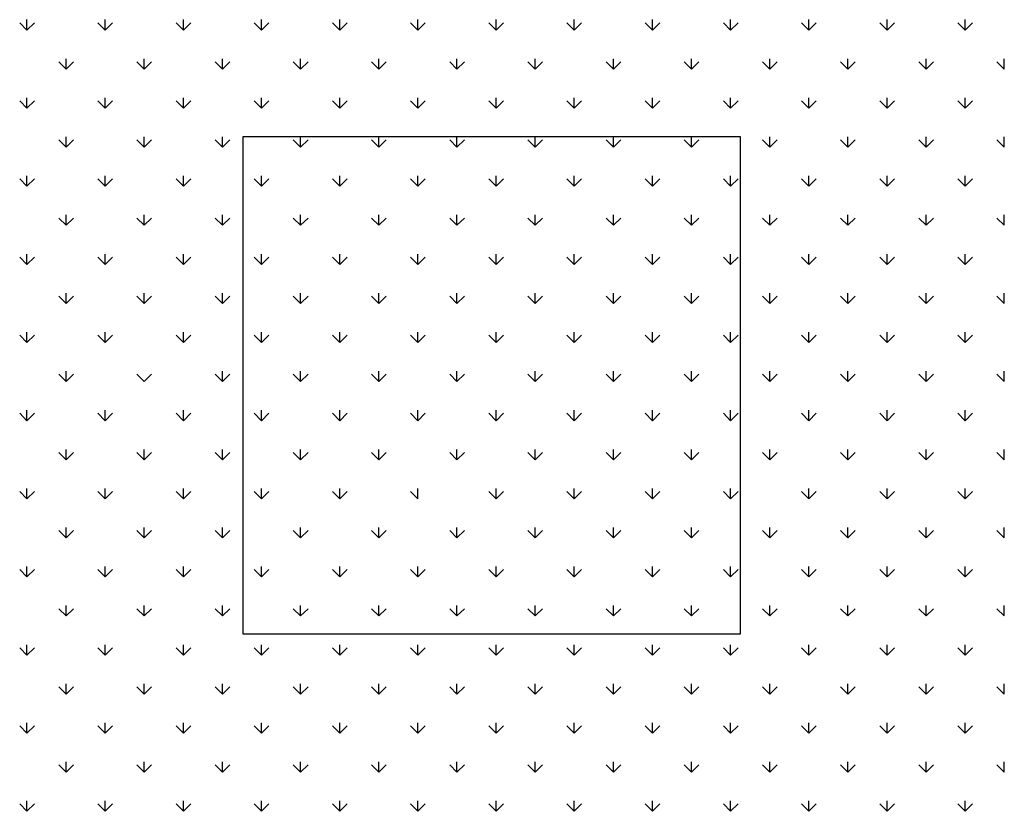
# Model space of a CAD drawing. Header units: millimetres. Extents: x -30782 to 40110, y 35885 to 73818.
# Tile 68 of 166: x -14904 to -13123, y 69082 to 70515. Entities that reach past the tile are written whole.
import ezdxf

# ---------------------------------------------------------------- set-up
doc = ezdxf.new("R2010")
doc.units = ezdxf.units.MM

# ---------------------------------------------------------------- blocks, each defined once
blk = doc.blocks.new('A$C7DEE7CBF')
for p, q in [((909, 1952.5, -342.9), (895.8, 1965.8, -342.9)), ((909, 1952.5, -342.9), (909, 1971.3, -342.9)), ((909, 1952.5, -342.9), (922.3, 1965.8, -342.9)), ((1050.4, 1952.5, -342.9), (1037.2, 1965.8, -342.9)), ((1050.4, 1952.5, -342.9), (1050.4, 1971.3, -342.9)), ((1050.4, 1952.5, -342.9), (1063.7, 1965.8, -342.9)), ((1191.9, 1952.5, -342.9), (1178.6, 1965.8, -342.9)), ((1191.9, 1952.5, -342.9), (1191.9, 1971.3, -342.9)), ((1191.9, 1952.5, -342.9), (1205.1, 1965.8, -342.9)), ((1333.3, 1952.5, -342.9), (1320, 1965.8, -342.9)), ((1333.3, 1952.5, -342.9), (1333.3, 1971.3, -342.9)), ((1333.3, 1952.5, -342.9), (1346.5, 1965.8, -342.9)), ((1474.7, 1952.5, -342.9), (1461.4, 1965.8, -342.9)), ((1474.7, 1952.5, -342.9), (1474.7, 1971.3, -342.9)), ((1474.7, 1952.5, -342.9), (1488, 1965.8, -342.9)), ((1616.1, 1952.5, -342.9), (1602.9, 1965.8, -342.9)), ((1616.1, 1952.5, -342.9), (1616.1, 1971.3, -342.9)), ((1616.1, 1952.5, -342.9), (1629.4, 1965.8, -342.9)), ((1757.5, 1952.5, -342.9), (1744.3, 1965.8, -342.9)), ((1757.5, 1952.5, -342.9), (1757.5, 1971.3, -342.9)), ((1757.5, 1952.5, -342.9), (1770.8, 1965.8, -342.9)), ((1899, 1952.5, -342.9), (1885.7, 1965.8, -342.9)), ((1899, 1952.5, -342.9), (1899, 1971.3, -342.9)), ((1899, 1952.5, -342.9), (1912.2, 1965.8, -342.9)), ((2040.4, 1952.5, -342.9), (2027.1, 1965.8, -342.9)), ((2040.4, 1952.5, -342.9), (2040.4, 1971.3, -342.9)), ((2040.4, 1952.5, -342.9), (2053.6, 1965.8, -342.9)), ((2181.8, 1952.5, -342.9), (2168.6, 1965.8, -342.9)), ((2181.8, 1952.5, -342.9), (2181.8, 1971.3, -342.9)), ((2181.8, 1952.5, -342.9), (2195.1, 1965.8, -342.9)), ((2323.2, 1952.5, -342.9), (2310, 1965.8, -342.9)), ((2323.2, 1952.5, -342.9), (2323.2, 1971.3, -342.9)), ((2323.2, 1952.5, -342.9), (2336.5, 1965.8, -342.9)), ((2464.7, 1952.5, -342.9), (2451.4, 1965.8, -342.9)), ((2464.7, 1952.5, -342.9), (2464.7, 1971.3, -342.9)), ((2464.7, 1952.5, -342.9), (2477.9, 1965.8, -342.9)), ((2606.1, 1952.5, -342.9), (2592.8, 1965.8, -342.9)), ((2606.1, 1952.5, -342.9), (2606.1, 1971.3, -342.9)), ((2606.1, 1952.5, -342.9), (2619.3, 1965.8, -342.9)), ((979.7, 1881.8, -342.9), (966.5, 1895.1, -342.9)), ((979.7, 1881.8, -342.9), (979.7, 1900.6, -342.9)), ((979.7, 1881.8, -342.9), (993, 1895.1, -342.9)), ((1121.2, 1881.8, -342.9), (1107.9, 1895.1, -342.9)), ((1121.2, 1881.8, -342.9), (1121.2, 1900.6, -342.9)), ((1121.2, 1881.8, -342.9), (1134.4, 1895.1, -342.9)), ((1262.6, 1881.8, -342.9), (1249.3, 1895.1, -342.9)), ((1262.6, 1881.8, -342.9), (1262.6, 1900.6, -342.9)), ((1262.6, 1881.8, -342.9), (1275.8, 1895.1, -342.9)), ((1404, 1881.8, -342.9), (1390.7, 1895.1, -342.9)), ((1404, 1881.8, -342.9), (1404, 1900.6, -342.9)), ((1404, 1881.8, -342.9), (1417.3, 1895.1, -342.9)), ((1545.4, 1881.8, -342.9), (1532.2, 1895.1, -342.9)), ((1545.4, 1881.8, -342.9), (1545.4, 1900.6, -342.9)), ((1545.4, 1881.8, -342.9), (1558.7, 1895.1, -342.9)), ((1686.8, 1881.8, -342.9), (1673.6, 1895.1, -342.9)), ((1686.8, 1881.8, -342.9), (1686.8, 1900.6, -342.9)), ((1686.8, 1881.8, -342.9), (1700.1, 1895.1, -342.9)), ((1828.3, 1881.8, -342.9), (1815, 1895.1, -342.9)), ((1828.3, 1881.8, -342.9), (1828.3, 1900.6, -342.9)), ((1828.3, 1881.8, -342.9), (1841.5, 1895.1, -342.9)), ((1969.7, 1881.8, -342.9), (1956.4, 1895.1, -342.9)), ((1969.7, 1881.8, -342.9), (1969.7, 1900.6, -342.9)), ((1969.7, 1881.8, -342.9), (1982.9, 1895.1, -342.9)), ((2111.1, 1881.8, -342.9), (2097.8, 1895.1, -342.9)), ((2111.1, 1881.8, -342.9), (2111.1, 1900.6, -342.9)), ((2111.1, 1881.8, -342.9), (2124.4, 1895.1, -342.9)), ((2252.5, 1881.8, -342.9), (2239.3, 1895.1, -342.9)), ((2252.5, 1881.8, -342.9), (2252.5, 1900.6, -342.9)), ((2252.5, 1881.8, -342.9), (2265.8, 1895.1, -342.9)), ((2393.9, 1881.8, -342.9), (2380.7, 1895.1, -342.9)), ((2393.9, 1881.8, -342.9), (2393.9, 1900.6, -342.9)), ((2393.9, 1881.8, -342.9), (2407.2, 1895.1, -342.9)), ((2535.4, 1881.8, -342.9), (2522.1, 1895.1, -342.9)), ((2535.4, 1881.8, -342.9), (2535.4, 1900.6, -342.9)), ((2535.4, 1881.8, -342.9), (2548.6, 1895.1, -342.9)), ((2676.8, 1881.8, -342.9), (2663.5, 1895.1, -342.9)), ((2676.8, 1881.8, -342.9), (2676.8, 1900.6, -342.9)), ((909, 1811.1, -342.9), (895.8, 1824.4, -342.9)), ((909, 1811.1, -342.9), (909, 1829.9, -342.9)), ((909, 1811.1, -342.9), (922.3, 1824.4, -342.9)), ((1050.4, 1811.1, -342.9), (1037.2, 1824.4, -342.9)), ((1050.4, 1811.1, -342.9), (1050.4, 1829.9, -342.9)), ((1050.4, 1811.1, -342.9), (1063.7, 1824.4, -342.9)), ((1191.9, 1811.1, -342.9), (1178.6, 1824.4, -342.9)), ((1191.9, 1811.1, -342.9), (1191.9, 1829.9, -342.9)), ((1191.9, 1811.1, -342.9), (1205.1, 1824.4, -342.9)), ((1333.3, 1811.1, -342.9), (1320, 1824.4, -342.9)), ((1333.3, 1811.1, -342.9), (1333.3, 1829.9, -342.9)), ((1333.3, 1811.1, -342.9), (1346.5, 1824.4, -342.9)), ((1474.7, 1811.1, -342.9), (1461.4, 1824.4, -342.9)), ((1474.7, 1811.1, -342.9), (1474.7, 1829.9, -342.9)), ((1474.7, 1811.1, -342.9), (1488, 1824.4, -342.9)), ((1616.1, 1811.1, -342.9), (1602.9, 1824.4, -342.9)), ((1616.1, 1811.1, -342.9), (1616.1, 1829.9, -342.9)), ((1616.1, 1811.1, -342.9), (1629.4, 1824.4, -342.9)), ((1757.5, 1811.1, -342.9), (1744.3, 1824.4, -342.9)), ((1757.5, 1811.1, -342.9), (1757.5, 1829.9, -342.9)), ((1757.5, 1811.1, -342.9), (1770.8, 1824.4, -342.9)), ((1899, 1811.1, -342.9), (1885.7, 1824.4, -342.9)), ((1899, 1811.1, -342.9), (1899, 1829.9, -342.9)), ((1899, 1811.1, -342.9), (1912.2, 1824.4, -342.9)), ((2040.4, 1811.1, -342.9), (2027.1, 1824.4, -342.9)), ((2040.4, 1811.1, -342.9), (2040.4, 1829.9, -342.9)), ((2040.4, 1811.1, -342.9), (2053.6, 1824.4, -342.9)), ((2181.8, 1811.1, -342.9), (2168.6, 1824.4, -342.9)), ((2181.8, 1811.1, -342.9), (2181.8, 1829.9, -342.9)), ((2181.8, 1811.1, -342.9), (2195.1, 1824.4, -342.9)), ((2323.2, 1811.1, -342.9), (2310, 1824.4, -342.9)), ((2323.2, 1811.1, -342.9), (2323.2, 1829.9, -342.9)), ((2323.2, 1811.1, -342.9), (2336.5, 1824.4, -342.9)), ((2464.7, 1811.1, -342.9), (2451.4, 1824.4, -342.9)), ((2464.7, 1811.1, -342.9), (2464.7, 1829.9, -342.9)), ((2464.7, 1811.1, -342.9), (2477.9, 1824.4, -342.9)), ((2606.1, 1811.1, -342.9), (2592.8, 1824.4, -342.9)), ((2606.1, 1811.1, -342.9), (2606.1, 1829.9, -342.9)), ((2606.1, 1811.1, -342.9), (2619.3, 1824.4, -342.9)), ((979.7, 1740.4, -342.9), (966.5, 1753.6, -342.9)), ((979.7, 1740.4, -342.9), (979.7, 1759.1, -342.9)), ((979.7, 1740.4, -342.9), (993, 1753.6, -342.9)), ((1121.2, 1740.4, -342.9), (1107.9, 1753.6, -342.9)), ((1121.2, 1740.4, -342.9), (1121.2, 1759.1, -342.9)), ((1121.2, 1740.4, -342.9), (1134.4, 1753.6, -342.9)), ((1262.6, 1740.4, -342.9), (1249.3, 1753.6, -342.9)), ((1262.6, 1740.4, -342.9), (1262.6, 1759.1, -342.9)), ((1262.6, 1740.4, -342.9), (1275.8, 1753.6, -342.9)), ((1299.7, 1759.4, -342.9), (1299.7, 859.4, -342.9)), ((2199.7, 1759.4, -342.9), (1299.7, 1759.4, -342.9)), ((1404, 1740.4, -342.9), (1390.7, 1753.6, -342.9)), ((1404, 1740.4, -342.9), (1404, 1759.1, -342.9)), ((1404, 1740.4, -342.9), (1417.3, 1753.6, -342.9)), ((1545.4, 1740.4, -342.9), (1532.2, 1753.6, -342.9)), ((1545.4, 1740.4, -342.9), (1545.4, 1759.1, -342.9)), ((1545.4, 1740.4, -342.9), (1558.7, 1753.6, -342.9)), ((1686.8, 1740.4, -342.9), (1673.6, 1753.6, -342.9)), ((1686.8, 1740.4, -342.9), (1686.8, 1759.1, -342.9)), ((1686.8, 1740.4, -342.9), (1700.1, 1753.6, -342.9)), ((1828.3, 1740.4, -342.9), (1815, 1753.6, -342.9)), ((1828.3, 1740.4, -342.9), (1828.3, 1759.1, -342.9)), ((1828.3, 1740.4, -342.9), (1841.5, 1753.6, -342.9)), ((1969.7, 1740.4, -342.9), (1956.4, 1753.6, -342.9)), ((1969.7, 1740.4, -342.9), (1969.7, 1759.1, -342.9)), ((1969.7, 1740.4, -342.9), (1982.9, 1753.6, -342.9)), ((2111.1, 1740.4, -342.9), (2097.8, 1753.6, -342.9)), ((2111.1, 1740.4, -342.9), (2111.1, 1759.1, -342.9)), ((2111.1, 1740.4, -342.9), (2124.4, 1753.6, -342.9)), ((2199.7, 859.4, -342.9), (2199.7, 1759.4, -342.9)), ((2252.5, 1740.4, -342.9), (2239.3, 1753.6, -342.9)), ((2252.5, 1740.4, -342.9), (2252.5, 1759.1, -342.9)), ((2252.5, 1740.4, -342.9), (2265.8, 1753.6, -342.9)), ((2393.9, 1740.4, -342.9), (2380.7, 1753.6, -342.9)), ((2393.9, 1740.4, -342.9), (2393.9, 1759.1, -342.9)), ((2393.9, 1740.4, -342.9), (2407.2, 1753.6, -342.9)), ((2535.4, 1740.4, -342.9), (2522.1, 1753.6, -342.9)), ((2535.4, 1740.4, -342.9), (2535.4, 1759.1, -342.9)), ((2535.4, 1740.4, -342.9), (2548.6, 1753.6, -342.9)), ((2676.8, 1740.4, -342.9), (2663.5, 1753.6, -342.9)), ((2676.8, 1740.4, -342.9), (2676.8, 1759.1, -342.9)), ((909, 1669.7, -342.9), (895.8, 1682.9, -342.9)), ((909, 1669.7, -342.9), (909, 1688.4, -342.9)), ((909, 1669.7, -342.9), (922.3, 1682.9, -342.9)), ((1050.4, 1669.7, -342.9), (1037.2, 1682.9, -342.9)), ((1050.4, 1669.7, -342.9), (1050.4, 1688.4, -342.9)), ((1050.4, 1669.7, -342.9), (1063.7, 1682.9, -342.9)), ((1191.9, 1669.7, -342.9), (1178.6, 1682.9, -342.9)), ((1191.9, 1669.7, -342.9), (1191.9, 1688.4, -342.9)), ((1191.9, 1669.7, -342.9), (1205.1, 1682.9, -342.9)), ((1333.3, 1669.7, -342.9), (1320, 1682.9, -342.9)), ((1333.3, 1669.7, -342.9), (1333.3, 1688.4, -342.9)), ((1333.3, 1669.7, -342.9), (1346.5, 1682.9, -342.9)), ((1474.7, 1669.7, -342.9), (1461.4, 1682.9, -342.9)), ((1474.7, 1669.7, -342.9), (1474.7, 1688.4, -342.9)), ((1474.7, 1669.7, -342.9), (1488, 1682.9, -342.9)), ((1616.1, 1669.7, -342.9), (1602.9, 1682.9, -342.9)), ((1616.1, 1669.7, -342.9), (1616.1, 1688.4, -342.9)), ((1616.1, 1669.7, -342.9), (1629.4, 1682.9, -342.9)), ((1757.5, 1669.7, -342.9), (1744.3, 1682.9, -342.9)), ((1757.5, 1669.7, -342.9), (1757.5, 1688.4, -342.9)), ((1757.5, 1669.7, -342.9), (1770.8, 1682.9, -342.9)), ((1899, 1669.7, -342.9), (1885.7, 1682.9, -342.9)), ((1899, 1669.7, -342.9), (1899, 1688.4, -342.9)), ((1899, 1669.7, -342.9), (1912.2, 1682.9, -342.9)), ((2040.4, 1669.7, -342.9), (2027.1, 1682.9, -342.9)), ((2040.4, 1669.7, -342.9), (2040.4, 1688.4, -342.9)), ((2040.4, 1669.7, -342.9), (2053.6, 1682.9, -342.9)), ((2181.8, 1669.7, -342.9), (2168.6, 1682.9, -342.9)), ((2181.8, 1669.7, -342.9), (2181.8, 1688.4, -342.9)), ((2181.8, 1669.7, -342.9), (2195.1, 1682.9, -342.9)), ((2323.2, 1669.7, -342.9), (2310, 1682.9, -342.9)), ((2323.2, 1669.7, -342.9), (2323.2, 1688.4, -342.9)), ((2323.2, 1669.7, -342.9), (2336.5, 1682.9, -342.9)), ((2464.7, 1669.7, -342.9), (2451.4, 1682.9, -342.9)), ((2464.7, 1669.7, -342.9), (2464.7, 1688.4, -342.9)), ((2464.7, 1669.7, -342.9), (2477.9, 1682.9, -342.9)), ((2606.1, 1669.7, -342.9), (2592.8, 1682.9, -342.9)), ((2606.1, 1669.7, -342.9), (2606.1, 1688.4, -342.9)), ((2606.1, 1669.7, -342.9), (2619.3, 1682.9, -342.9)), ((979.7, 1599, -342.9), (966.5, 1612.2, -342.9)), ((979.7, 1599, -342.9), (979.7, 1617.7, -342.9)), ((979.7, 1599, -342.9), (993, 1612.2, -342.9)), ((1121.2, 1599, -342.9), (1107.9, 1612.2, -342.9)), ((1121.2, 1599, -342.9), (1121.2, 1617.7, -342.9)), ((1121.2, 1599, -342.9), (1134.4, 1612.2, -342.9)), ((1262.6, 1599, -342.9), (1249.3, 1612.2, -342.9)), ((1262.6, 1599, -342.9), (1262.6, 1617.7, -342.9)), ((1262.6, 1599, -342.9), (1275.8, 1612.2, -342.9)), ((1404, 1599, -342.9), (1390.7, 1612.2, -342.9)), ((1404, 1599, -342.9), (1404, 1617.7, -342.9)), ((1404, 1599, -342.9), (1417.3, 1612.2, -342.9)), ((1545.4, 1599, -342.9), (1532.2, 1612.2, -342.9)), ((1545.4, 1599, -342.9), (1545.4, 1617.7, -342.9)), ((1545.4, 1599, -342.9), (1558.7, 1612.2, -342.9)), ((1686.8, 1599, -342.9), (1673.6, 1612.2, -342.9)), ((1686.8, 1599, -342.9), (1686.8, 1617.7, -342.9)), ((1686.8, 1599, -342.9), (1700.1, 1612.2, -342.9)), ((1828.3, 1599, -342.9), (1815, 1612.2, -342.9)), ((1828.3, 1599, -342.9), (1828.3, 1617.7, -342.9)), ((1828.3, 1599, -342.9), (1841.5, 1612.2, -342.9)), ((1969.7, 1599, -342.9), (1956.4, 1612.2, -342.9)), ((1969.7, 1599, -342.9), (1969.7, 1617.7, -342.9)), ((1969.7, 1599, -342.9), (1982.9, 1612.2, -342.9)), ((2111.1, 1599, -342.9), (2097.8, 1612.2, -342.9)), ((2111.1, 1599, -342.9), (2111.1, 1617.7, -342.9)), ((2111.1, 1599, -342.9), (2124.4, 1612.2, -342.9)), ((2252.5, 1599, -342.9), (2239.3, 1612.2, -342.9)), ((2252.5, 1599, -342.9), (2252.5, 1617.7, -342.9)), ((2252.5, 1599, -342.9), (2265.8, 1612.2, -342.9)), ((2393.9, 1599, -342.9), (2380.7, 1612.2, -342.9)), ((2393.9, 1599, -342.9), (2393.9, 1617.7, -342.9)), ((2393.9, 1599, -342.9), (2407.2, 1612.2, -342.9)), ((2535.4, 1599, -342.9), (2522.1, 1612.2, -342.9)), ((2535.4, 1599, -342.9), (2535.4, 1617.7, -342.9)), ((2535.4, 1599, -342.9), (2548.6, 1612.2, -342.9)), ((2676.8, 1599, -342.9), (2663.5, 1612.2, -342.9)), ((2676.8, 1599, -342.9), (2676.8, 1617.7, -342.9)), ((909, 1528.3, -342.9), (895.8, 1541.5, -342.9)), ((909, 1528.3, -342.9), (909, 1547, -342.9)), ((909, 1528.3, -342.9), (922.3, 1541.5, -342.9)), ((1050.4, 1528.3, -342.9), (1037.2, 1541.5, -342.9)), ((1050.4, 1528.3, -342.9), (1050.4, 1547, -342.9)), ((1050.4, 1528.3, -342.9), (1063.7, 1541.5, -342.9)), ((1191.9, 1528.3, -342.9), (1178.6, 1541.5, -342.9)), ((1191.9, 1528.3, -342.9), (1191.9, 1547, -342.9)), ((1191.9, 1528.3, -342.9), (1205.1, 1541.5, -342.9)), ((1333.3, 1528.3, -342.9), (1320, 1541.5, -342.9)), ((1333.3, 1528.3, -342.9), (1333.3, 1547, -342.9)), ((1333.3, 1528.3, -342.9), (1346.5, 1541.5, -342.9)), ((1474.7, 1528.3, -342.9), (1461.4, 1541.5, -342.9)), ((1474.7, 1528.3, -342.9), (1474.7, 1547, -342.9)), ((1474.7, 1528.3, -342.9), (1488, 1541.5, -342.9)), ((1616.1, 1528.3, -342.9), (1602.9, 1541.5, -342.9)), ((1616.1, 1528.3, -342.9), (1616.1, 1547, -342.9)), ((1616.1, 1528.3, -342.9), (1629.4, 1541.5, -342.9)), ((1757.5, 1528.3, -342.9), (1744.3, 1541.5, -342.9)), ((1757.5, 1528.3, -342.9), (1757.5, 1547, -342.9)), ((1757.5, 1528.3, -342.9), (1770.8, 1541.5, -342.9)), ((1899, 1528.3, -342.9), (1885.7, 1541.5, -342.9)), ((1899, 1528.3, -342.9), (1899, 1547, -342.9)), ((1899, 1528.3, -342.9), (1912.2, 1541.5, -342.9)), ((2040.4, 1528.3, -342.9), (2027.1, 1541.5, -342.9)), ((2040.4, 1528.3, -342.9), (2040.4, 1547, -342.9)), ((2040.4, 1528.3, -342.9), (2053.6, 1541.5, -342.9)), ((2181.8, 1528.3, -342.9), (2168.6, 1541.5, -342.9)), ((2181.8, 1528.3, -342.9), (2181.8, 1547, -342.9)), ((2181.8, 1528.3, -342.9), (2195.1, 1541.5, -342.9)), ((2323.2, 1528.3, -342.9), (2310, 1541.5, -342.9)), ((2323.2, 1528.3, -342.9), (2323.2, 1547, -342.9)), ((2323.2, 1528.3, -342.9), (2336.5, 1541.5, -342.9)), ((2464.7, 1528.3, -342.9), (2451.4, 1541.5, -342.9)), ((2464.7, 1528.3, -342.9), (2464.7, 1547, -342.9)), ((2464.7, 1528.3, -342.9), (2477.9, 1541.5, -342.9)), ((2606.1, 1528.3, -342.9), (2592.8, 1541.5, -342.9)), ((2606.1, 1528.3, -342.9), (2606.1, 1547, -342.9)), ((2606.1, 1528.3, -342.9), (2619.3, 1541.5, -342.9)), ((979.7, 1457.5, -342.9), (966.5, 1470.8, -342.9)), ((979.7, 1457.5, -342.9), (979.7, 1476.3, -342.9)), ((979.7, 1457.5, -342.9), (993, 1470.8, -342.9)), ((1121.2, 1457.5, -342.9), (1107.9, 1470.8, -342.9)), ((1121.2, 1457.5, -342.9), (1121.2, 1476.3, -342.9)), ((1121.2, 1457.5, -342.9), (1134.4, 1470.8, -342.9)), ((1262.6, 1457.5, -342.9), (1249.3, 1470.8, -342.9)), ((1262.6, 1457.5, -342.9), (1262.6, 1476.3, -342.9)), ((1262.6, 1457.5, -342.9), (1275.8, 1470.8, -342.9)), ((1404, 1457.5, -342.9), (1390.7, 1470.8, -342.9)), ((1404, 1457.5, -342.9), (1404, 1476.3, -342.9)), ((1404, 1457.5, -342.9), (1417.3, 1470.8, -342.9)), ((1545.4, 1457.5, -342.9), (1532.2, 1470.8, -342.9)), ((1545.4, 1457.5, -342.9), (1545.4, 1476.3, -342.9)), ((1545.4, 1457.5, -342.9), (1558.7, 1470.8, -342.9)), ((1686.8, 1457.5, -342.9), (1673.6, 1470.8, -342.9)), ((1686.8, 1457.5, -342.9), (1686.8, 1476.3, -342.9)), ((1686.8, 1457.5, -342.9), (1700.1, 1470.8, -342.9)), ((1828.3, 1457.5, -342.9), (1815, 1470.8, -342.9)), ((1828.3, 1457.5, -342.9), (1828.3, 1476.3, -342.9)), ((1828.3, 1457.5, -342.9), (1841.5, 1470.8, -342.9)), ((1969.7, 1457.5, -342.9), (1956.4, 1470.8, -342.9)), ((1969.7, 1457.5, -342.9), (1969.7, 1476.3, -342.9)), ((1969.7, 1457.5, -342.9), (1982.9, 1470.8, -342.9)), ((2111.1, 1457.5, -342.9), (2097.8, 1470.8, -342.9)), ((2111.1, 1457.5, -342.9), (2111.1, 1476.3, -342.9)), ((2111.1, 1457.5, -342.9), (2124.4, 1470.8, -342.9)), ((2252.5, 1457.5, -342.9), (2239.3, 1470.8, -342.9)), ((2252.5, 1457.5, -342.9), (2252.5, 1476.3, -342.9)), ((2252.5, 1457.5, -342.9), (2265.8, 1470.8, -342.9)), ((2393.9, 1457.5, -342.9), (2380.7, 1470.8, -342.9)), ((2393.9, 1457.5, -342.9), (2393.9, 1476.3, -342.9)), ((2393.9, 1457.5, -342.9), (2407.2, 1470.8, -342.9)), ((2535.4, 1457.5, -342.9), (2522.1, 1470.8, -342.9)), ((2535.4, 1457.5, -342.9), (2535.4, 1476.3, -342.9)), ((2535.4, 1457.5, -342.9), (2548.6, 1470.8, -342.9)), ((2676.8, 1457.5, -342.9), (2663.5, 1470.8, -342.9)), ((2676.8, 1457.5, -342.9), (2676.8, 1476.3, -342.9)), ((909, 1386.8, -342.9), (895.8, 1400.1, -342.9)), ((909, 1386.8, -342.9), (909, 1405.6, -342.9)), ((909, 1386.8, -342.9), (922.3, 1400.1, -342.9)), ((1050.4, 1386.8, -342.9), (1037.2, 1400.1, -342.9)), ((1050.4, 1386.8, -342.9), (1050.4, 1405.6, -342.9)), ((1050.4, 1386.8, -342.9), (1063.7, 1400.1, -342.9)), ((1191.9, 1386.8, -342.9), (1178.6, 1400.1, -342.9)), ((1191.9, 1386.8, -342.9), (1191.9, 1405.6, -342.9)), ((1191.9, 1386.8, -342.9), (1205.1, 1400.1, -342.9)), ((1333.3, 1386.8, -342.9), (1320, 1400.1, -342.9)), ((1333.3, 1386.8, -342.9), (1333.3, 1405.6, -342.9)), ((1333.3, 1386.8, -342.9), (1346.5, 1400.1, -342.9)), ((1474.7, 1386.8, -342.9), (1461.4, 1400.1, -342.9)), ((1474.7, 1386.8, -342.9), (1474.7, 1405.6, -342.9)), ((1474.7, 1386.8, -342.9), (1488, 1400.1, -342.9)), ((1616.1, 1386.8, -342.9), (1602.9, 1400.1, -342.9)), ((1616.1, 1386.8, -342.9), (1616.1, 1405.6, -342.9)), ((1616.1, 1386.8, -342.9), (1629.4, 1400.1, -342.9)), ((1757.5, 1386.8, -342.9), (1744.3, 1400.1, -342.9)), ((1757.5, 1386.8, -342.9), (1757.5, 1405.6, -342.9)), ((1757.5, 1386.8, -342.9), (1770.8, 1400.1, -342.9)), ((1899, 1386.8, -342.9), (1885.7, 1400.1, -342.9)), ((1899, 1386.8, -342.9), (1899, 1405.6, -342.9)), ((1899, 1386.8, -342.9), (1912.2, 1400.1, -342.9)), ((2040.4, 1386.8, -342.9), (2027.1, 1400.1, -342.9)), ((2040.4, 1386.8, -342.9), (2040.4, 1405.6, -342.9)), ((2040.4, 1386.8, -342.9), (2053.6, 1400.1, -342.9)), ((2181.8, 1386.8, -342.9), (2168.6, 1400.1, -342.9)), ((2181.8, 1386.8, -342.9), (2181.8, 1405.6, -342.9)), ((2181.8, 1386.8, -342.9), (2195.1, 1400.1, -342.9)), ((2323.2, 1386.8, -342.9), (2310, 1400.1, -342.9)), ((2323.2, 1386.8, -342.9), (2323.2, 1405.6, -342.9)), ((2323.2, 1386.8, -342.9), (2336.5, 1400.1, -342.9)), ((2464.7, 1386.8, -342.9), (2451.4, 1400.1, -342.9)), ((2464.7, 1386.8, -342.9), (2464.7, 1405.6, -342.9)), ((2464.7, 1386.8, -342.9), (2477.9, 1400.1, -342.9)), ((2606.1, 1386.8, -342.9), (2592.8, 1400.1, -342.9)), ((2606.1, 1386.8, -342.9), (2606.1, 1405.6, -342.9)), ((2606.1, 1386.8, -342.9), (2619.3, 1400.1, -342.9)), ((979.7, 1316.1, -342.9), (966.5, 1329.4, -342.9)), ((979.7, 1316.1, -342.9), (979.7, 1334.9, -342.9)), ((979.7, 1316.1, -342.9), (993, 1329.4, -342.9)), ((1121.2, 1316.1, -342.9), (1107.9, 1329.4, -342.9)), ((1121.2, 1316.1, -342.9), (1134.4, 1329.4, -342.9)), ((1262.6, 1316.1, -342.9), (1249.3, 1329.4, -342.9)), ((1262.6, 1316.1, -342.9), (1262.6, 1334.9, -342.9)), ((1262.6, 1316.1, -342.9), (1275.8, 1329.4, -342.9)), ((1404, 1316.1, -342.9), (1390.7, 1329.4, -342.9)), ((1404, 1316.1, -342.9), (1404, 1334.9, -342.9)), ((1404, 1316.1, -342.9), (1417.3, 1329.4, -342.9)), ((1545.4, 1316.1, -342.9), (1532.2, 1329.4, -342.9)), ((1545.4, 1316.1, -342.9), (1545.4, 1334.9, -342.9)), ((1545.4, 1316.1, -342.9), (1558.7, 1329.4, -342.9)), ((1686.8, 1316.1, -342.9), (1673.6, 1329.4, -342.9)), ((1686.8, 1316.1, -342.9), (1686.8, 1334.9, -342.9)), ((1686.8, 1316.1, -342.9), (1700.1, 1329.4, -342.9)), ((1828.3, 1316.1, -342.9), (1815, 1329.4, -342.9)), ((1828.3, 1316.1, -342.9), (1828.3, 1334.9, -342.9)), ((1828.3, 1316.1, -342.9), (1841.5, 1329.4, -342.9)), ((1969.7, 1316.1, -342.9), (1956.4, 1329.4, -342.9)), ((1969.7, 1316.1, -342.9), (1969.7, 1334.9, -342.9)), ((1969.7, 1316.1, -342.9), (1982.9, 1329.4, -342.9)), ((2111.1, 1316.1, -342.9), (2097.8, 1329.4, -342.9)), ((2111.1, 1316.1, -342.9), (2111.1, 1334.9, -342.9)), ((2111.1, 1316.1, -342.9), (2124.4, 1329.4, -342.9)), ((2252.5, 1316.1, -342.9), (2239.3, 1329.4, -342.9)), ((2252.5, 1316.1, -342.9), (2252.5, 1334.9, -342.9)), ((2252.5, 1316.1, -342.9), (2265.8, 1329.4, -342.9)), ((2393.9, 1316.1, -342.9), (2380.7, 1329.4, -342.9)), ((2393.9, 1316.1, -342.9), (2393.9, 1334.9, -342.9)), ((2393.9, 1316.1, -342.9), (2407.2, 1329.4, -342.9)), ((2535.4, 1316.1, -342.9), (2522.1, 1329.4, -342.9)), ((2535.4, 1316.1, -342.9), (2535.4, 1334.9, -342.9)), ((2535.4, 1316.1, -342.9), (2548.6, 1329.4, -342.9)), ((2676.8, 1316.1, -342.9), (2663.5, 1329.4, -342.9)), ((2676.8, 1316.1, -342.9), (2676.8, 1334.9, -342.9)), ((909, 1245.4, -342.9), (895.8, 1258.7, -342.9)), ((909, 1245.4, -342.9), (909, 1264.2, -342.9)), ((909, 1245.4, -342.9), (922.3, 1258.7, -342.9)), ((1050.4, 1245.4, -342.9), (1037.2, 1258.7, -342.9)), ((1050.4, 1245.4, -342.9), (1050.4, 1264.2, -342.9)), ((1050.4, 1245.4, -342.9), (1063.7, 1258.7, -342.9)), ((1191.9, 1245.4, -342.9), (1178.6, 1258.7, -342.9)), ((1191.9, 1245.4, -342.9), (1191.9, 1264.2, -342.9)), ((1191.9, 1245.4, -342.9), (1205.1, 1258.7, -342.9)), ((1333.3, 1245.4, -342.9), (1320, 1258.7, -342.9)), ((1333.3, 1245.4, -342.9), (1333.3, 1264.2, -342.9)), ((1333.3, 1245.4, -342.9), (1346.5, 1258.7, -342.9)), ((1474.7, 1245.4, -342.9), (1461.4, 1258.7, -342.9)), ((1474.7, 1245.4, -342.9), (1474.7, 1264.2, -342.9)), ((1474.7, 1245.4, -342.9), (1488, 1258.7, -342.9)), ((1616.1, 1245.4, -342.9), (1602.9, 1258.7, -342.9)), ((1616.1, 1245.4, -342.9), (1616.1, 1264.2, -342.9)), ((1616.1, 1245.4, -342.9), (1629.4, 1258.7, -342.9)), ((1757.5, 1245.4, -342.9), (1744.3, 1258.7, -342.9)), ((1757.5, 1245.4, -342.9), (1757.5, 1264.2, -342.9)), ((1757.5, 1245.4, -342.9), (1770.8, 1258.7, -342.9)), ((1899, 1245.4, -342.9), (1885.7, 1258.7, -342.9)), ((1899, 1245.4, -342.9), (1899, 1264.2, -342.9)), ((1899, 1245.4, -342.9), (1912.2, 1258.7, -342.9)), ((2040.4, 1245.4, -342.9), (2027.1, 1258.7, -342.9)), ((2040.4, 1245.4, -342.9), (2040.4, 1264.2, -342.9)), ((2040.4, 1245.4, -342.9), (2053.6, 1258.7, -342.9)), ((2181.8, 1245.4, -342.9), (2168.6, 1258.7, -342.9)), ((2181.8, 1245.4, -342.9), (2181.8, 1264.2, -342.9)), ((2181.8, 1245.4, -342.9), (2195.1, 1258.7, -342.9)), ((2323.2, 1245.4, -342.9), (2310, 1258.7, -342.9)), ((2323.2, 1245.4, -342.9), (2323.2, 1264.2, -342.9)), ((2323.2, 1245.4, -342.9), (2336.5, 1258.7, -342.9)), ((2464.7, 1245.4, -342.9), (2451.4, 1258.7, -342.9)), ((2464.7, 1245.4, -342.9), (2464.7, 1264.2, -342.9)), ((2464.7, 1245.4, -342.9), (2477.9, 1258.7, -342.9)), ((2606.1, 1245.4, -342.9), (2592.8, 1258.7, -342.9)), ((2606.1, 1245.4, -342.9), (2606.1, 1264.2, -342.9)), ((2606.1, 1245.4, -342.9), (2619.3, 1258.7, -342.9)), ((979.7, 1174.7, -342.9), (979.7, 1193.5, -342.9)), ((1121.2, 1174.7, -342.9), (1121.2, 1193.5, -342.9)), ((1262.6, 1174.7, -342.9), (1262.6, 1193.5, -342.9)), ((1404, 1174.7, -342.9), (1404, 1193.5, -342.9)), ((1545.4, 1174.7, -342.9), (1545.4, 1193.5, -342.9)), ((1686.8, 1174.7, -342.9), (1686.8, 1193.5, -342.9)), ((1828.3, 1174.7, -342.9), (1828.3, 1193.5, -342.9)), ((1969.7, 1174.7, -342.9), (1969.7, 1193.5, -342.9)), ((2111.1, 1174.7, -342.9), (2111.1, 1193.5, -342.9)), ((2252.5, 1174.7, -342.9), (2252.5, 1193.5, -342.9)), ((2393.9, 1174.7, -342.9), (2393.9, 1193.5, -342.9)), ((2535.4, 1174.7, -342.9), (2535.4, 1193.5, -342.9)), ((2676.8, 1174.7, -342.9), (2676.8, 1193.5, -342.9)), ((979.7, 1174.7, -342.9), (966.5, 1188, -342.9)), ((979.7, 1174.7, -342.9), (993, 1188, -342.9)), ((1121.2, 1174.7, -342.9), (1107.9, 1188, -342.9)), ((1121.2, 1174.7, -342.9), (1134.4, 1188, -342.9)), ((1262.6, 1174.7, -342.9), (1249.3, 1188, -342.9)), ((1262.6, 1174.7, -342.9), (1275.8, 1188, -342.9)), ((1404, 1174.7, -342.9), (1390.7, 1188, -342.9)), ((1404, 1174.7, -342.9), (1417.3, 1188, -342.9)), ((1545.4, 1174.7, -342.9), (1532.2, 1188, -342.9)), ((1545.4, 1174.7, -342.9), (1558.7, 1188, -342.9)), ((1686.8, 1174.7, -342.9), (1673.6, 1188, -342.9)), ((1686.8, 1174.7, -342.9), (1700.1, 1188, -342.9)), ((1828.3, 1174.7, -342.9), (1815, 1188, -342.9)), ((1828.3, 1174.7, -342.9), (1841.5, 1188, -342.9)), ((1969.7, 1174.7, -342.9), (1956.4, 1188, -342.9)), ((1969.7, 1174.7, -342.9), (1982.9, 1188, -342.9)), ((2111.1, 1174.7, -342.9), (2097.8, 1188, -342.9)), ((2111.1, 1174.7, -342.9), (2124.4, 1188, -342.9)), ((2252.5, 1174.7, -342.9), (2239.3, 1188, -342.9)), ((2252.5, 1174.7, -342.9), (2265.8, 1188, -342.9)), ((2393.9, 1174.7, -342.9), (2380.7, 1188, -342.9)), ((2393.9, 1174.7, -342.9), (2407.2, 1188, -342.9)), ((2535.4, 1174.7, -342.9), (2522.1, 1188, -342.9)), ((2535.4, 1174.7, -342.9), (2548.6, 1188, -342.9)), ((2676.8, 1174.7, -342.9), (2663.5, 1188, -342.9)), ((909, 1104, -342.9), (909, 1122.7, -342.9)), ((1050.4, 1104, -342.9), (1050.4, 1122.7, -342.9)), ((1191.9, 1104, -342.9), (1191.9, 1122.7, -342.9)), ((1333.3, 1104, -342.9), (1333.3, 1122.7, -342.9)), ((1474.7, 1104, -342.9), (1474.7, 1122.7, -342.9)), ((1616.1, 1104, -342.9), (1616.1, 1122.7, -342.9)), ((1757.5, 1104, -342.9), (1757.5, 1122.7, -342.9)), ((1899, 1104, -342.9), (1899, 1122.7, -342.9)), ((2040.4, 1104, -342.9), (2040.4, 1122.7, -342.9)), ((2181.8, 1104, -342.9), (2181.8, 1122.7, -342.9)), ((2323.2, 1104, -342.9), (2323.2, 1122.7, -342.9)), ((2464.7, 1104, -342.9), (2464.7, 1122.7, -342.9)), ((2606.1, 1104, -342.9), (2606.1, 1122.7, -342.9)), ((909, 1104, -342.9), (895.8, 1117.3, -342.9)), ((909, 1104, -342.9), (922.3, 1117.3, -342.9)), ((1050.4, 1104, -342.9), (1037.2, 1117.3, -342.9)), ((1050.4, 1104, -342.9), (1063.7, 1117.3, -342.9)), ((1191.9, 1104, -342.9), (1178.6, 1117.3, -342.9)), ((1191.9, 1104, -342.9), (1205.1, 1117.3, -342.9)), ((1333.3, 1104, -342.9), (1320, 1117.3, -342.9)), ((1333.3, 1104, -342.9), (1346.5, 1117.3, -342.9)), ((1474.7, 1104, -342.9), (1461.4, 1117.3, -342.9)), ((1474.7, 1104, -342.9), (1488, 1117.3, -342.9)), ((1616.1, 1104, -342.9), (1602.9, 1117.3, -342.9)), ((1757.5, 1104, -342.9), (1744.3, 1117.3, -342.9)), ((1757.5, 1104, -342.9), (1770.8, 1117.3, -342.9)), ((1899, 1104, -342.9), (1885.7, 1117.3, -342.9)), ((1899, 1104, -342.9), (1912.2, 1117.3, -342.9)), ((2040.4, 1104, -342.9), (2027.1, 1117.3, -342.9)), ((2040.4, 1104, -342.9), (2053.6, 1117.3, -342.9)), ((2181.8, 1104, -342.9), (2168.6, 1117.3, -342.9)), ((2181.8, 1104, -342.9), (2195.1, 1117.3, -342.9)), ((2323.2, 1104, -342.9), (2310, 1117.3, -342.9)), ((2323.2, 1104, -342.9), (2336.5, 1117.3, -342.9)), ((2464.7, 1104, -342.9), (2451.4, 1117.3, -342.9)), ((2464.7, 1104, -342.9), (2477.9, 1117.3, -342.9)), ((2606.1, 1104, -342.9), (2592.8, 1117.3, -342.9)), ((2606.1, 1104, -342.9), (2619.3, 1117.3, -342.9)), ((979.7, 1033.3, -342.9), (979.7, 1052, -342.9)), ((1121.2, 1033.3, -342.9), (1121.2, 1052, -342.9)), ((1262.6, 1033.3, -342.9), (1262.6, 1052, -342.9)), ((1404, 1033.3, -342.9), (1404, 1052, -342.9)), ((1545.4, 1033.3, -342.9), (1545.4, 1052, -342.9)), ((1686.8, 1033.3, -342.9), (1686.8, 1052, -342.9)), ((1828.3, 1033.3, -342.9), (1828.3, 1052, -342.9)), ((1969.7, 1033.3, -342.9), (1969.7, 1052, -342.9)), ((2111.1, 1033.3, -342.9), (2111.1, 1052, -342.9)), ((2252.5, 1033.3, -342.9), (2252.5, 1052, -342.9)), ((2393.9, 1033.3, -342.9), (2393.9, 1052, -342.9)), ((2535.4, 1033.3, -342.9), (2535.4, 1052, -342.9)), ((2676.8, 1033.3, -342.9), (2676.8, 1052, -342.9)), ((979.7, 1033.3, -342.9), (966.5, 1046.5, -342.9)), ((979.7, 1033.3, -342.9), (993, 1046.5, -342.9)), ((1121.2, 1033.3, -342.9), (1107.9, 1046.5, -342.9)), ((1121.2, 1033.3, -342.9), (1134.4, 1046.5, -342.9)), ((1262.6, 1033.3, -342.9), (1249.3, 1046.5, -342.9)), ((1262.6, 1033.3, -342.9), (1275.8, 1046.5, -342.9)), ((1404, 1033.3, -342.9), (1390.7, 1046.5, -342.9)), ((1404, 1033.3, -342.9), (1417.3, 1046.5, -342.9)), ((1545.4, 1033.3, -342.9), (1532.2, 1046.5, -342.9)), ((1545.4, 1033.3, -342.9), (1558.7, 1046.5, -342.9)), ((1686.8, 1033.3, -342.9), (1673.6, 1046.5, -342.9)), ((1686.8, 1033.3, -342.9), (1700.1, 1046.5, -342.9)), ((1828.3, 1033.3, -342.9), (1815, 1046.5, -342.9)), ((1828.3, 1033.3, -342.9), (1841.5, 1046.5, -342.9)), ((1969.7, 1033.3, -342.9), (1956.4, 1046.5, -342.9)), ((1969.7, 1033.3, -342.9), (1982.9, 1046.5, -342.9)), ((2111.1, 1033.3, -342.9), (2097.8, 1046.5, -342.9)), ((2111.1, 1033.3, -342.9), (2124.4, 1046.5, -342.9)), ((2252.5, 1033.3, -342.9), (2239.3, 1046.5, -342.9)), ((2252.5, 1033.3, -342.9), (2265.8, 1046.5, -342.9)), ((2393.9, 1033.3, -342.9), (2380.7, 1046.5, -342.9)), ((2393.9, 1033.3, -342.9), (2407.2, 1046.5, -342.9)), ((2535.4, 1033.3, -342.9), (2522.1, 1046.5, -342.9)), ((2535.4, 1033.3, -342.9), (2548.6, 1046.5, -342.9)), ((2676.8, 1033.3, -342.9), (2663.5, 1046.5, -342.9)), ((909, 962.6, -342.9), (909, 981.3, -342.9)), ((1050.4, 962.6, -342.9), (1050.4, 981.3, -342.9)), ((1191.9, 962.6, -342.9), (1191.9, 981.3, -342.9)), ((1333.3, 962.6, -342.9), (1333.3, 981.3, -342.9)), ((1474.7, 962.6, -342.9), (1474.7, 981.3, -342.9)), ((1616.1, 962.6, -342.9), (1616.1, 981.3, -342.9)), ((1757.5, 962.6, -342.9), (1757.5, 981.3, -342.9)), ((1899, 962.6, -342.9), (1899, 981.3, -342.9)), ((2040.4, 962.6, -342.9), (2040.4, 981.3, -342.9)), ((2181.8, 962.6, -342.9), (2181.8, 981.3, -342.9)), ((2323.2, 962.6, -342.9), (2323.2, 981.3, -342.9)), ((2464.7, 962.6, -342.9), (2464.7, 981.3, -342.9)), ((2606.1, 962.6, -342.9), (2606.1, 981.3, -342.9)), ((909, 962.6, -342.9), (895.8, 975.8, -342.9)), ((909, 962.6, -342.9), (922.3, 975.8, -342.9)), ((1050.4, 962.6, -342.9), (1037.2, 975.8, -342.9)), ((1050.4, 962.6, -342.9), (1063.7, 975.8, -342.9)), ((1191.9, 962.6, -342.9), (1178.6, 975.8, -342.9)), ((1191.9, 962.6, -342.9), (1205.1, 975.8, -342.9)), ((1333.3, 962.6, -342.9), (1320, 975.8, -342.9)), ((1333.3, 962.6, -342.9), (1346.5, 975.8, -342.9)), ((1474.7, 962.6, -342.9), (1461.4, 975.8, -342.9)), ((1474.7, 962.6, -342.9), (1488, 975.8, -342.9)), ((1616.1, 962.6, -342.9), (1602.9, 975.8, -342.9)), ((1616.1, 962.6, -342.9), (1629.4, 975.8, -342.9)), ((1757.5, 962.6, -342.9), (1744.3, 975.8, -342.9)), ((1757.5, 962.6, -342.9), (1770.8, 975.8, -342.9)), ((1899, 962.6, -342.9), (1885.7, 975.8, -342.9)), ((1899, 962.6, -342.9), (1912.2, 975.8, -342.9)), ((2040.4, 962.6, -342.9), (2027.1, 975.8, -342.9)), ((2040.4, 962.6, -342.9), (2053.6, 975.8, -342.9)), ((2181.8, 962.6, -342.9), (2168.6, 975.8, -342.9)), ((2181.8, 962.6, -342.9), (2195.1, 975.8, -342.9)), ((2323.2, 962.6, -342.9), (2310, 975.8, -342.9)), ((2323.2, 962.6, -342.9), (2336.5, 975.8, -342.9)), ((2464.7, 962.6, -342.9), (2451.4, 975.8, -342.9)), ((2464.7, 962.6, -342.9), (2477.9, 975.8, -342.9)), ((2606.1, 962.6, -342.9), (2592.8, 975.8, -342.9)), ((2606.1, 962.6, -342.9), (2619.3, 975.8, -342.9)), ((979.7, 891.9, -342.9), (979.7, 910.6, -342.9)), ((1121.2, 891.9, -342.9), (1121.2, 910.6, -342.9)), ((1262.6, 891.9, -342.9), (1262.6, 910.6, -342.9)), ((1404, 891.9, -342.9), (1404, 910.6, -342.9)), ((1545.4, 891.9, -342.9), (1545.4, 910.6, -342.9)), ((1686.8, 891.9, -342.9), (1686.8, 910.6, -342.9)), ((1828.3, 891.9, -342.9), (1828.3, 910.6, -342.9)), ((1969.7, 891.9, -342.9), (1969.7, 910.6, -342.9)), ((2111.1, 891.9, -342.9), (2111.1, 910.6, -342.9)), ((2252.5, 891.9, -342.9), (2252.5, 910.6, -342.9)), ((2393.9, 891.9, -342.9), (2393.9, 910.6, -342.9)), ((2535.4, 891.9, -342.9), (2535.4, 910.6, -342.9)), ((2676.8, 891.9, -342.9), (2676.8, 910.6, -342.9)), ((979.7, 891.9, -342.9), (966.5, 905.1, -342.9)), ((979.7, 891.9, -342.9), (993, 905.1, -342.9)), ((1121.2, 891.9, -342.9), (1107.9, 905.1, -342.9)), ((1121.2, 891.9, -342.9), (1134.4, 905.1, -342.9)), ((1262.6, 891.9, -342.9), (1249.3, 905.1, -342.9)), ((1262.6, 891.9, -342.9), (1275.8, 905.1, -342.9)), ((1404, 891.9, -342.9), (1390.7, 905.1, -342.9)), ((1404, 891.9, -342.9), (1417.3, 905.1, -342.9)), ((1545.4, 891.9, -342.9), (1532.2, 905.1, -342.9)), ((1545.4, 891.9, -342.9), (1558.7, 905.1, -342.9)), ((1686.8, 891.9, -342.9), (1673.6, 905.1, -342.9)), ((1686.8, 891.9, -342.9), (1700.1, 905.1, -342.9)), ((1828.3, 891.9, -342.9), (1815, 905.1, -342.9)), ((1828.3, 891.9, -342.9), (1841.5, 905.1, -342.9)), ((1969.7, 891.9, -342.9), (1956.4, 905.1, -342.9)), ((1969.7, 891.9, -342.9), (1982.9, 905.1, -342.9)), ((2111.1, 891.9, -342.9), (2097.8, 905.1, -342.9)), ((2111.1, 891.9, -342.9), (2124.4, 905.1, -342.9)), ((2252.5, 891.9, -342.9), (2239.3, 905.1, -342.9)), ((2252.5, 891.9, -342.9), (2265.8, 905.1, -342.9)), ((2393.9, 891.9, -342.9), (2380.7, 905.1, -342.9)), ((2393.9, 891.9, -342.9), (2407.2, 905.1, -342.9)), ((2535.4, 891.9, -342.9), (2522.1, 905.1, -342.9)), ((2535.4, 891.9, -342.9), (2548.6, 905.1, -342.9)), ((2676.8, 891.9, -342.9), (2663.5, 905.1, -342.9)), ((1299.7, 859.4, -342.9), (2199.7, 859.4, -342.9)), ((909, 821.2, -342.9), (909, 839.9, -342.9)), ((1050.4, 821.2, -342.9), (1050.4, 839.9, -342.9)), ((1191.9, 821.2, -342.9), (1191.9, 839.9, -342.9)), ((1333.3, 821.2, -342.9), (1333.3, 839.9, -342.9)), ((1474.7, 821.2, -342.9), (1474.7, 839.9, -342.9)), ((1616.1, 821.2, -342.9), (1616.1, 839.9, -342.9)), ((1757.5, 821.2, -342.9), (1757.5, 839.9, -342.9)), ((1899, 821.2, -342.9), (1899, 839.9, -342.9)), ((2040.4, 821.2, -342.9), (2040.4, 839.9, -342.9)), ((2181.8, 821.2, -342.9), (2181.8, 839.9, -342.9)), ((2323.2, 821.2, -342.9), (2323.2, 839.9, -342.9)), ((2464.7, 821.2, -342.9), (2464.7, 839.9, -342.9)), ((2606.1, 821.2, -342.9), (2606.1, 839.9, -342.9)), ((909, 821.2, -342.9), (895.8, 834.4, -342.9)), ((909, 821.2, -342.9), (922.3, 834.4, -342.9)), ((1050.4, 821.2, -342.9), (1037.2, 834.4, -342.9)), ((1050.4, 821.2, -342.9), (1063.7, 834.4, -342.9)), ((1191.9, 821.2, -342.9), (1178.6, 834.4, -342.9)), ((1191.9, 821.2, -342.9), (1205.1, 834.4, -342.9)), ((1333.3, 821.2, -342.9), (1320, 834.4, -342.9)), ((1333.3, 821.2, -342.9), (1346.5, 834.4, -342.9)), ((1474.7, 821.2, -342.9), (1461.4, 834.4, -342.9)), ((1474.7, 821.2, -342.9), (1488, 834.4, -342.9)), ((1616.1, 821.2, -342.9), (1602.9, 834.4, -342.9)), ((1616.1, 821.2, -342.9), (1629.4, 834.4, -342.9)), ((1757.5, 821.2, -342.9), (1744.3, 834.4, -342.9)), ((1757.5, 821.2, -342.9), (1770.8, 834.4, -342.9)), ((1899, 821.2, -342.9), (1885.7, 834.4, -342.9)), ((1899, 821.2, -342.9), (1912.2, 834.4, -342.9)), ((2040.4, 821.2, -342.9), (2027.1, 834.4, -342.9)), ((2040.4, 821.2, -342.9), (2053.6, 834.4, -342.9)), ((2181.8, 821.2, -342.9), (2168.6, 834.4, -342.9)), ((2181.8, 821.2, -342.9), (2195.1, 834.4, -342.9)), ((2323.2, 821.2, -342.9), (2310, 834.4, -342.9)), ((2323.2, 821.2, -342.9), (2336.5, 834.4, -342.9)), ((2464.7, 821.2, -342.9), (2451.4, 834.4, -342.9)), ((2464.7, 821.2, -342.9), (2477.9, 834.4, -342.9)), ((2606.1, 821.2, -342.9), (2592.8, 834.4, -342.9)), ((2606.1, 821.2, -342.9), (2619.3, 834.4, -342.9)), ((979.7, 750.4, -342.9), (979.7, 769.2, -342.9)), ((1121.2, 750.4, -342.9), (1121.2, 769.2, -342.9)), ((1262.6, 750.4, -342.9), (1262.6, 769.2, -342.9)), ((1404, 750.4, -342.9), (1404, 769.2, -342.9)), ((1545.4, 750.4, -342.9), (1545.4, 769.2, -342.9)), ((1686.8, 750.4, -342.9), (1686.8, 769.2, -342.9)), ((1828.3, 750.4, -342.9), (1828.3, 769.2, -342.9)), ((1969.7, 750.4, -342.9), (1969.7, 769.2, -342.9)), ((2111.1, 750.4, -342.9), (2111.1, 769.2, -342.9)), ((2252.5, 750.4, -342.9), (2252.5, 769.2, -342.9)), ((2393.9, 750.4, -342.9), (2393.9, 769.2, -342.9)), ((2535.4, 750.4, -342.9), (2535.4, 769.2, -342.9)), ((2676.8, 750.4, -342.9), (2676.8, 769.2, -342.9)), ((979.7, 750.4, -342.9), (966.5, 763.7, -342.9)), ((979.7, 750.4, -342.9), (993, 763.7, -342.9)), ((1121.2, 750.4, -342.9), (1107.9, 763.7, -342.9)), ((1121.2, 750.4, -342.9), (1134.4, 763.7, -342.9)), ((1262.6, 750.4, -342.9), (1249.3, 763.7, -342.9)), ((1262.6, 750.4, -342.9), (1275.8, 763.7, -342.9)), ((1404, 750.4, -342.9), (1390.7, 763.7, -342.9)), ((1404, 750.4, -342.9), (1417.3, 763.7, -342.9)), ((1545.4, 750.4, -342.9), (1532.2, 763.7, -342.9)), ((1545.4, 750.4, -342.9), (1558.7, 763.7, -342.9)), ((1686.8, 750.4, -342.9), (1673.6, 763.7, -342.9)), ((1686.8, 750.4, -342.9), (1700.1, 763.7, -342.9)), ((1828.3, 750.4, -342.9), (1815, 763.7, -342.9)), ((1828.3, 750.4, -342.9), (1841.5, 763.7, -342.9)), ((1969.7, 750.4, -342.9), (1956.4, 763.7, -342.9)), ((1969.7, 750.4, -342.9), (1982.9, 763.7, -342.9)), ((2111.1, 750.4, -342.9), (2097.8, 763.7, -342.9)), ((2111.1, 750.4, -342.9), (2124.4, 763.7, -342.9)), ((2252.5, 750.4, -342.9), (2239.3, 763.7, -342.9)), ((2252.5, 750.4, -342.9), (2265.8, 763.7, -342.9)), ((2393.9, 750.4, -342.9), (2380.7, 763.7, -342.9)), ((2393.9, 750.4, -342.9), (2407.2, 763.7, -342.9)), ((2535.4, 750.4, -342.9), (2522.1, 763.7, -342.9)), ((2535.4, 750.4, -342.9), (2548.6, 763.7, -342.9)), ((2676.8, 750.4, -342.9), (2663.5, 763.7, -342.9)), ((909, 679.7, -342.9), (909, 698.5, -342.9)), ((1050.4, 679.7, -342.9), (1050.4, 698.5, -342.9)), ((1191.9, 679.7, -342.9), (1191.9, 698.5, -342.9)), ((1333.3, 679.7, -342.9), (1333.3, 698.5, -342.9)), ((1474.7, 679.7, -342.9), (1474.7, 698.5, -342.9)), ((1616.1, 679.7, -342.9), (1616.1, 698.5, -342.9)), ((1757.5, 679.7, -342.9), (1757.5, 698.5, -342.9)), ((1899, 679.7, -342.9), (1899, 698.5, -342.9)), ((2040.4, 679.7, -342.9), (2040.4, 698.5, -342.9)), ((2181.8, 679.7, -342.9), (2181.8, 698.5, -342.9)), ((2323.2, 679.7, -342.9), (2323.2, 698.5, -342.9)), ((2464.7, 679.7, -342.9), (2464.7, 698.5, -342.9)), ((2606.1, 679.7, -342.9), (2606.1, 698.5, -342.9)), ((909, 679.7, -342.9), (895.8, 693, -342.9)), ((909, 679.7, -342.9), (922.3, 693, -342.9)), ((1050.4, 679.7, -342.9), (1037.2, 693, -342.9)), ((1050.4, 679.7, -342.9), (1063.7, 693, -342.9)), ((1191.9, 679.7, -342.9), (1178.6, 693, -342.9)), ((1191.9, 679.7, -342.9), (1205.1, 693, -342.9)), ((1333.3, 679.7, -342.9), (1320, 693, -342.9)), ((1333.3, 679.7, -342.9), (1346.5, 693, -342.9)), ((1474.7, 679.7, -342.9), (1461.4, 693, -342.9)), ((1474.7, 679.7, -342.9), (1488, 693, -342.9)), ((1616.1, 679.7, -342.9), (1602.9, 693, -342.9)), ((1616.1, 679.7, -342.9), (1629.4, 693, -342.9)), ((1757.5, 679.7, -342.9), (1744.3, 693, -342.9)), ((1757.5, 679.7, -342.9), (1770.8, 693, -342.9)), ((1899, 679.7, -342.9), (1885.7, 693, -342.9)), ((1899, 679.7, -342.9), (1912.2, 693, -342.9)), ((2040.4, 679.7, -342.9), (2027.1, 693, -342.9)), ((2040.4, 679.7, -342.9), (2053.6, 693, -342.9)), ((2181.8, 679.7, -342.9), (2168.6, 693, -342.9)), ((2181.8, 679.7, -342.9), (2195.1, 693, -342.9)), ((2323.2, 679.7, -342.9), (2310, 693, -342.9)), ((2323.2, 679.7, -342.9), (2336.5, 693, -342.9)), ((2464.7, 679.7, -342.9), (2451.4, 693, -342.9)), ((2464.7, 679.7, -342.9), (2477.9, 693, -342.9)), ((2606.1, 679.7, -342.9), (2592.8, 693, -342.9)), ((2606.1, 679.7, -342.9), (2619.3, 693, -342.9)), ((979.7, 609, -342.9), (979.7, 627.8, -342.9)), ((1121.2, 609, -342.9), (1121.2, 627.8, -342.9)), ((1262.6, 609, -342.9), (1262.6, 627.8, -342.9)), ((1404, 609, -342.9), (1404, 627.8, -342.9)), ((1545.4, 609, -342.9), (1545.4, 627.8, -342.9)), ((1686.8, 609, -342.9), (1686.8, 627.8, -342.9)), ((1828.3, 609, -342.9), (1828.3, 627.8, -342.9)), ((1969.7, 609, -342.9), (1969.7, 627.8, -342.9)), ((2111.1, 609, -342.9), (2111.1, 627.8, -342.9)), ((2252.5, 609, -342.9), (2252.5, 627.8, -342.9)), ((2393.9, 609, -342.9), (2393.9, 627.8, -342.9)), ((2535.4, 609, -342.9), (2535.4, 627.8, -342.9)), ((2676.8, 609, -342.9), (2676.8, 627.8, -342.9)), ((979.7, 609, -342.9), (966.5, 622.3, -342.9)), ((979.7, 609, -342.9), (993, 622.3, -342.9)), ((1121.2, 609, -342.9), (1107.9, 622.3, -342.9)), ((1121.2, 609, -342.9), (1134.4, 622.3, -342.9)), ((1262.6, 609, -342.9), (1249.3, 622.3, -342.9)), ((1262.6, 609, -342.9), (1275.8, 622.3, -342.9)), ((1404, 609, -342.9), (1390.7, 622.3, -342.9)), ((1404, 609, -342.9), (1417.3, 622.3, -342.9)), ((1545.4, 609, -342.9), (1532.2, 622.3, -342.9)), ((1545.4, 609, -342.9), (1558.7, 622.3, -342.9)), ((1686.8, 609, -342.9), (1673.6, 622.3, -342.9)), ((1686.8, 609, -342.9), (1700.1, 622.3, -342.9)), ((1828.3, 609, -342.9), (1815, 622.3, -342.9)), ((1828.3, 609, -342.9), (1841.5, 622.3, -342.9)), ((1969.7, 609, -342.9), (1956.4, 622.3, -342.9)), ((1969.7, 609, -342.9), (1982.9, 622.3, -342.9)), ((2111.1, 609, -342.9), (2097.8, 622.3, -342.9)), ((2111.1, 609, -342.9), (2124.4, 622.3, -342.9)), ((2252.5, 609, -342.9), (2239.3, 622.3, -342.9)), ((2252.5, 609, -342.9), (2265.8, 622.3, -342.9)), ((2393.9, 609, -342.9), (2380.7, 622.3, -342.9)), ((2393.9, 609, -342.9), (2407.2, 622.3, -342.9)), ((2535.4, 609, -342.9), (2522.1, 622.3, -342.9)), ((2535.4, 609, -342.9), (2548.6, 622.3, -342.9)), ((2676.8, 609, -342.9), (2663.5, 622.3, -342.9)), ((909, 538.3, -342.9), (909, 557.1, -342.9)), ((1050.4, 538.3, -342.9), (1050.4, 557.1, -342.9)), ((1191.9, 538.3, -342.9), (1191.9, 557.1, -342.9)), ((1333.3, 538.3, -342.9), (1333.3, 557.1, -342.9)), ((1474.7, 538.3, -342.9), (1474.7, 557.1, -342.9)), ((1616.1, 538.3, -342.9), (1616.1, 557.1, -342.9)), ((1757.5, 538.3, -342.9), (1757.5, 557.1, -342.9)), ((1899, 538.3, -342.9), (1899, 557.1, -342.9)), ((2040.4, 538.3, -342.9), (2040.4, 557.1, -342.9)), ((2181.8, 538.3, -342.9), (2181.8, 557.1, -342.9)), ((2323.2, 538.3, -342.9), (2323.2, 557.1, -342.9)), ((2464.7, 538.3, -342.9), (2464.7, 557.1, -342.9)), ((2606.1, 538.3, -342.9), (2606.1, 557.1, -342.9)), ((909, 538.3, -342.9), (895.8, 551.6, -342.9)), ((909, 538.3, -342.9), (922.3, 551.6, -342.9)), ((1050.4, 538.3, -342.9), (1037.2, 551.6, -342.9)), ((1050.4, 538.3, -342.9), (1063.7, 551.6, -342.9)), ((1191.9, 538.3, -342.9), (1178.6, 551.6, -342.9)), ((1191.9, 538.3, -342.9), (1205.1, 551.6, -342.9)), ((1333.3, 538.3, -342.9), (1320, 551.6, -342.9)), ((1333.3, 538.3, -342.9), (1346.5, 551.6, -342.9)), ((1474.7, 538.3, -342.9), (1461.4, 551.6, -342.9)), ((1474.7, 538.3, -342.9), (1488, 551.6, -342.9)), ((1616.1, 538.3, -342.9), (1602.9, 551.6, -342.9)), ((1616.1, 538.3, -342.9), (1629.4, 551.6, -342.9)), ((1757.5, 538.3, -342.9), (1744.3, 551.6, -342.9)), ((1757.5, 538.3, -342.9), (1770.8, 551.6, -342.9)), ((1899, 538.3, -342.9), (1885.7, 551.6, -342.9)), ((1899, 538.3, -342.9), (1912.2, 551.6, -342.9)), ((2040.4, 538.3, -342.9), (2027.1, 551.6, -342.9)), ((2040.4, 538.3, -342.9), (2053.6, 551.6, -342.9)), ((2181.8, 538.3, -342.9), (2168.6, 551.6, -342.9)), ((2181.8, 538.3, -342.9), (2195.1, 551.6, -342.9)), ((2323.2, 538.3, -342.9), (2310, 551.6, -342.9)), ((2323.2, 538.3, -342.9), (2336.5, 551.6, -342.9)), ((2464.7, 538.3, -342.9), (2451.4, 551.6, -342.9)), ((2464.7, 538.3, -342.9), (2477.9, 551.6, -342.9)), ((2606.1, 538.3, -342.9), (2592.8, 551.6, -342.9)), ((2606.1, 538.3, -342.9), (2619.3, 551.6, -342.9))]:
    blk.add_line(p, q)

msp = doc.modelspace()

# ---------------------------------------------------------------- block references
msp.add_blockref('A$C7DEE7CBF', (-15799.8, 68543.4))

doc.saveas('drawing.dxf')
